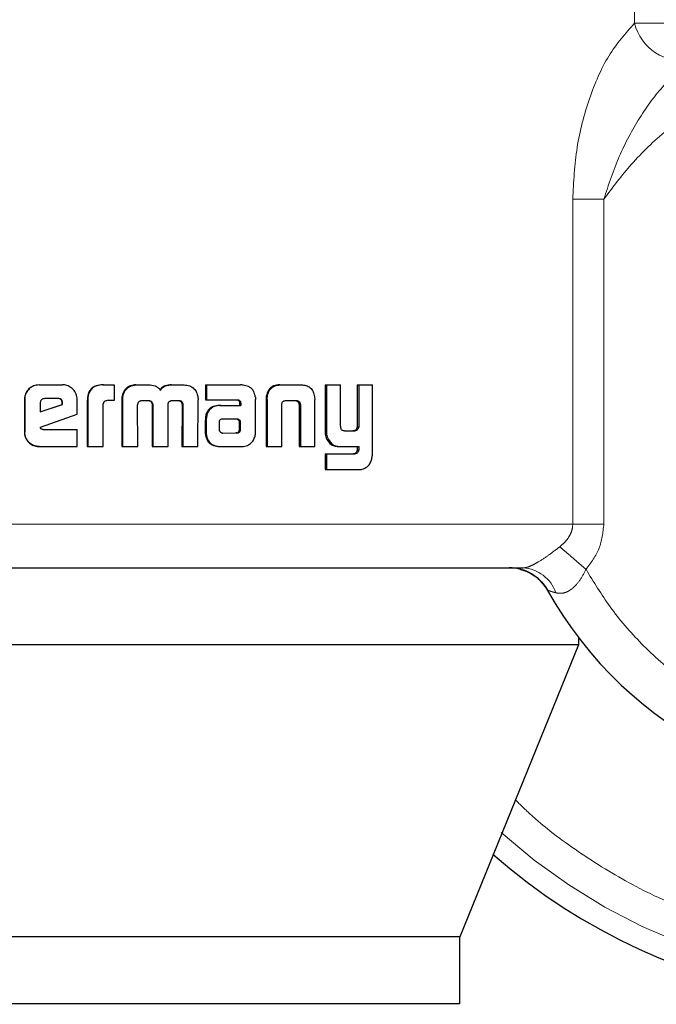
# Model space of a CAD drawing. Header units: millimetres. Extents: x 20 to 263, y 82 to 179.
# Tile 45 of 76: x 167.797 to 168.553, y 81.794 to 82.964. Entities that reach past the tile are written whole.
import ezdxf

# ---------------------------------------------------------------- set-up
doc = ezdxf.new("R2010")
doc.units = ezdxf.units.MM
doc.linetypes.add('PHANTOM', pattern=[12.7, 6.35, -1.27, 1.27, -1.27, 1.27, -1.27])

msp = doc.modelspace()

# ---------------------------------------------------------------- linework, layer by layer
at = {"color": 8, "linetype": 'PHANTOM', "lineweight": 18}
for p, q in [((168.5272, 83.7524), (168.5272, 82.9598)), ((168.5272, 82.9598), (168.5679, 82.9598)), ((168.4538, 82.7506), (168.4538, 82.3644)), ((168.4907, 82.7506), (168.4538, 82.7506)), ((168.4907, 82.3644), (168.4907, 82.7506)), ((168.0907, 82.5124), (168.0893, 82.5124)), ((168.1285, 82.5062), (168.1301, 82.5062)), ((168.0172, 82.4881), (168.0183, 82.4881)), ((168.0556, 82.4888), (168.0568, 82.4888)), ((168.1594, 82.4752), (168.1611, 82.4752)), ((168.1939, 82.448), (168.1957, 82.448)), ((168.4538, 82.3644), (167.74, 82.3644)), ((168.4538, 82.3644), (168.4907, 82.3644))]:
    msp.add_line(p, q, dxfattribs=at)
at = {"color": 7, "linetype": 'Continuous', "lineweight": 25}
for p, q in [((167.8196, 82.5299), (167.8199, 82.5299)), ((167.8199, 82.5299), (167.8477, 82.5299)), ((167.8956, 82.5299), (167.8962, 82.5299)), ((167.8962, 82.5299), (167.9087, 82.5299)), ((167.9087, 82.5299), (167.9087, 82.5113)), ((167.9348, 82.5299), (167.9356, 82.5299)), ((167.9356, 82.5299), (167.9496, 82.5299)), ((167.9771, 82.5299), (167.9781, 82.5299)), ((167.9781, 82.5299), (167.9919, 82.5299)), ((168.0174, 82.5299), (168.0174, 82.5123)), ((168.0174, 82.5299), (168.0185, 82.5299)), ((168.0185, 82.5299), (168.0185, 82.5123)), ((168.0185, 82.5299), (168.059, 82.5299)), ((168.1056, 82.5299), (168.1071, 82.5299)), ((168.1071, 82.5299), (168.1311, 82.5299)), ((168.1594, 82.5299), (168.1594, 82.4752)), ((168.1594, 82.5299), (168.1611, 82.5299)), ((168.1611, 82.5299), (168.1611, 82.4752)), ((168.1611, 82.5299), (168.178, 82.5299)), ((168.178, 82.4811), (168.178, 82.5299)), ((168.1976, 82.5299), (168.1976, 82.4799)), ((168.1976, 82.5299), (168.1994, 82.5299)), ((168.1994, 82.5299), (168.1994, 82.4799)), ((168.1994, 82.5299), (168.2158, 82.5299)), ((168.2158, 82.4492), (168.2158, 82.5299)), ((167.9211, 82.5222), (167.9204, 82.5222)), ((168.0895, 82.5158), (168.0909, 82.5158)), ((168.147, 82.5158), (168.1472, 82.5124)), ((167.8023, 82.5126), (167.8026, 82.5126)), ((167.8023, 82.5126), (167.8023, 82.4739)), ((167.8026, 82.5126), (167.8026, 82.4739)), ((167.8211, 82.5087), (167.8211, 82.4978)), ((167.8211, 82.4978), (167.8475, 82.5067)), ((167.8211, 82.4979), (167.8471, 82.5067)), ((167.8424, 82.5136), (167.8262, 82.5136)), ((167.8475, 82.5085), (167.8471, 82.5085)), ((167.8471, 82.5067), (167.8471, 82.5085)), ((167.8475, 82.5067), (167.8471, 82.5067)), ((167.8475, 82.5067), (167.8475, 82.5085)), ((167.8649, 82.4951), (167.8649, 82.5126)), ((167.8769, 82.5111), (167.8769, 82.4566)), ((167.8769, 82.5111), (167.8775, 82.5111)), ((167.8775, 82.5111), (167.8775, 82.4566)), ((167.8959, 82.4566), (167.8959, 82.5074)), ((167.9087, 82.5113), (167.9006, 82.5113)), ((167.9181, 82.5123), (167.9181, 82.4566)), ((167.9181, 82.5123), (167.9188, 82.5123)), ((167.9188, 82.5123), (167.9188, 82.4566)), ((167.9371, 82.4566), (167.9368, 82.5058)), ((167.942, 82.5113), (167.9508, 82.5113)), ((167.9539, 82.5066), (167.9539, 82.4566)), ((167.9539, 82.5066), (167.9547, 82.5066)), ((167.9547, 82.5066), (167.9547, 82.4566)), ((167.9729, 82.4566), (167.9729, 82.5066)), ((167.9775, 82.5113), (167.9855, 82.5113)), ((167.9882, 82.51), (167.9892, 82.51)), ((167.9895, 82.5058), (167.9894, 82.4566)), ((167.9895, 82.5058), (167.9905, 82.5058)), ((167.9905, 82.5058), (167.9904, 82.4566)), ((168.0084, 82.4566), (168.0086, 82.5123)), ((168.0174, 82.5123), (168.0185, 82.5123)), ((168.0185, 82.5123), (168.0554, 82.5123)), ((168.0344, 82.5055), (168.0355, 82.5055)), ((168.0355, 82.5055), (168.0593, 82.5055)), ((168.0579, 82.5094), (168.0579, 82.5085)), ((168.0579, 82.5094), (168.0591, 82.5094)), ((168.0579, 82.5085), (168.0591, 82.5085)), ((168.058, 82.5074), (168.058, 82.5055)), ((168.058, 82.5074), (168.0593, 82.5074)), ((168.0591, 82.5094), (168.0591, 82.5085)), ((168.0593, 82.5074), (168.0593, 82.5055)), ((168.0768, 82.4738), (168.0768, 82.5127)), ((168.0893, 82.5124), (168.0893, 82.4566)), ((168.0907, 82.5124), (168.0907, 82.4566)), ((168.1081, 82.4566), (168.1081, 82.5073)), ((168.1137, 82.5113), (168.1244, 82.5113)), ((168.1284, 82.5073), (168.13, 82.5073)), ((168.1285, 82.5062), (168.1285, 82.4566)), ((168.1301, 82.5062), (168.1301, 82.4566)), ((168.1472, 82.4566), (168.1472, 82.5124)), ((167.8213, 82.4798), (167.8649, 82.4951)), ((168.0172, 82.4881), (168.0172, 82.4732)), ((168.0183, 82.4881), (168.0183, 82.4732)), ((168.0335, 82.4856), (168.0335, 82.4844)), ((168.0335, 82.4844), (168.0336, 82.4769)), ((168.037, 82.4892), (168.0363, 82.4891)), ((168.0381, 82.4892), (168.037, 82.4892)), ((168.0544, 82.4893), (168.0381, 82.4892)), ((168.0579, 82.477), (168.0577, 82.4851)), ((168.059, 82.4851), (168.0577, 82.4851)), ((168.0591, 82.477), (168.059, 82.4851)), ((168.1976, 82.4799), (168.1994, 82.4799)), ((167.8023, 82.4739), (167.8026, 82.4739)), ((167.8245, 82.477), (167.8649, 82.477)), ((167.8649, 82.4566), (167.8649, 82.477)), ((168.0172, 82.4732), (168.0183, 82.4732)), ((168.0174, 82.4699), (168.0185, 82.4699)), ((168.0381, 82.4727), (168.0533, 82.4728)), ((168.0382, 82.4727), (168.0546, 82.4728)), ((168.0546, 82.4728), (168.0533, 82.4728)), ((168.0581, 82.4742), (168.0569, 82.4742)), ((168.0591, 82.477), (168.0579, 82.477)), ((168.1825, 82.4752), (168.1943, 82.4752)), ((168.1935, 82.4754), (168.1953, 82.4754)), ((167.8199, 82.4566), (167.8196, 82.4566)), ((167.8199, 82.4566), (167.8649, 82.4566)), ((167.8769, 82.4566), (167.8775, 82.4566)), ((167.8775, 82.4566), (167.8959, 82.4566)), ((167.9181, 82.4566), (167.9188, 82.4566)), ((167.9188, 82.4566), (167.9371, 82.4566)), ((167.9539, 82.4566), (167.9547, 82.4566)), ((167.9547, 82.4566), (167.9729, 82.4566)), ((167.9894, 82.4566), (167.9904, 82.4566)), ((167.9904, 82.4566), (168.0084, 82.4566)), ((168.0352, 82.4566), (168.0364, 82.4566)), ((168.0364, 82.4566), (168.0609, 82.4566)), ((168.0893, 82.4566), (168.0907, 82.4566)), ((168.0907, 82.4566), (168.1081, 82.4566)), ((168.1285, 82.4566), (168.1301, 82.4566)), ((168.1301, 82.4566), (168.1472, 82.4566)), ((168.1617, 82.4649), (168.1634, 82.4649)), ((168.1761, 82.4566), (168.1778, 82.4566)), ((168.1778, 82.4566), (168.1994, 82.4566)), ((168.1976, 82.4566), (168.1976, 82.4523)), ((168.1994, 82.4566), (168.1994, 82.4523)), ((168.1594, 82.4478), (168.1594, 82.4293)), ((168.1594, 82.4478), (168.1611, 82.4478)), ((168.1611, 82.4478), (168.1611, 82.4293)), ((168.1611, 82.4478), (168.1947, 82.4478)), ((168.1976, 82.4523), (168.1994, 82.4523)), ((168.1594, 82.4293), (168.1611, 82.4293)), ((168.1611, 82.4293), (168.2003, 82.4293)), ((168.4606, 82.2295), (168.4606, 82.221)), ((168.4606, 82.221), (166.9245, 82.221)), ((168.4606, 82.221), (168.3196, 81.874)), ((168.3196, 81.874), (167.046, 81.874)), ((168.3196, 81.794), (168.3196, 81.874)), ((168.3196, 81.794), (167.046, 81.794))]:
    msp.add_line(p, q, dxfattribs=at)
at = {"color": 8, "linetype": 'PHANTOM', "lineweight": 18}
for centre, radius, start, end in [((168.5847, 82.9743), 0.0593, 194.1118, 279.1037), ((168.8331, 82.5136), 0.6941, 227.9991, 0), ((168.3924, 82.269), 0.0434, 18.5499, 87.0774)]:
    msp.add_arc(centre, radius, start, end, dxfattribs=at)
at = {"color": 7, "linetype": 'Continuous', "lineweight": 25}
for centre, radius, start, end in [((168.8331, 82.5136), 0.4685, 209.1217, 56.7142), ((168.8331, 82.5136), 0.72, 228.7799, 0), ((168.3784, 82.2603), 0.0521, 29.1217, 90)]:
    msp.add_arc(centre, radius, start, end, dxfattribs=at)
at = {"color": 8, "linetype": 'PHANTOM', "lineweight": 18}
for points, knots in [([(168.5272, 82.9598), (168.5165, 82.9478), (168.495, 82.9237), (168.4724, 82.8706), (168.4569, 82.8125), (168.4548, 82.7713), (168.4538, 82.7506)], [0, 0, 0, 0, 0.2501244, 0.4993325, 0.7491251, 1, 1, 1, 1]), ([(168.4695, 82.3107), (168.4786, 82.2956), (168.4978, 82.264), (168.5357, 82.2202), (168.5827, 82.1788), (168.6394, 82.1428), (168.7051, 82.1151), (168.778, 82.0985), (168.855, 82.0953), (168.9324, 82.1067), (169.0062, 82.1322), (169.0726, 82.1702), (169.1292, 82.2178), (169.1743, 82.2717), (169.2079, 82.3285), (169.2307, 82.3854), (169.2442, 82.4404), (169.2501, 82.4935), (169.2493, 82.5469), (169.2412, 82.603), (169.2239, 82.6619), (169.1959, 82.7217), (169.1561, 82.7796), (169.1045, 82.8324), (169.0419, 82.8766), (168.9709, 82.9091), (168.895, 82.9278), (168.818, 82.9321), (168.7439, 82.9226), (168.6759, 82.9013), (168.616, 82.8709), (168.5653, 82.8343), (168.5234, 82.7943), (168.5013, 82.7647), (168.4907, 82.7506)], [0, 0, 0, 0, 0.0246264, 0.0514549, 0.0805029, 0.1116876, 0.1448116, 0.1795303, 0.2153779, 0.2517706, 0.2880774, 0.3236733, 0.3580065, 0.3906364, 0.4212633, 0.4497185, 0.4759514, 0.4999986, 0.5240604, 0.5503081, 0.5787785, 0.6094192, 0.6420629, 0.6764052, 0.7120094, 0.7483196, 0.7847112, 0.8205511, 0.855262, 0.8883724, 0.9195445, 0.9485755, 0.9753891, 1, 1, 1, 1]), ([(168.4907, 82.7506), (168.4963, 82.7678), (168.5074, 82.8017), (168.5322, 82.8472), (168.5606, 82.8871), (168.5832, 82.9063), (168.5941, 82.9157)], [0, 0, 0, 0, 0.265017, 0.521283, 0.766884, 1, 1, 1, 1]), ([(169.4879, 82.5136), (169.4874, 82.4942), (169.4864, 82.4542), (169.4776, 82.3928), (169.4622, 82.3276), (169.438, 82.2592), (169.4034, 82.1885), (169.3614, 82.1244), (169.3142, 82.0676), (169.2638, 82.0186), (169.206, 81.9736), (169.1413, 81.9341), (169.0703, 81.9016), (168.9943, 81.8772), (168.9146, 81.8622), (168.8331, 81.8571), (168.7515, 81.8622), (168.6719, 81.8772), (168.5959, 81.9016), (168.5248, 81.9341), (168.4604, 81.9739), (168.4141, 82.0084), (168.3912, 82.0311), (168.3857, 82.0366)], [0, 0, 0, 0, 0.038195, 0.078918, 0.122127, 0.170129, 0.221695, 0.276886, 0.320979, 0.367143, 0.415233, 0.465063, 0.516375, 0.568858, 0.622149, 0.675857, 0.729562, 0.782856, 0.835339, 0.886648, 0.936478, 0.984571, 1, 1, 1, 1]), ([(168.4383, 82.3375), (168.4405, 82.3394), (168.4448, 82.3431), (168.4497, 82.3497), (168.4531, 82.3568), (168.4536, 82.3619), (168.4538, 82.3644)], [0, 0, 0, 0, 0.276767, 0.532913, 0.771963, 1, 1, 1, 1]), ([(168.4695, 82.3107), (168.4755, 82.3187), (168.4874, 82.3347), (168.4896, 82.3545), (168.4907, 82.3644)], [0, 0, 0, 0, 0.500895, 1, 1, 1, 1]), ([(168.3946, 82.3123), (168.3957, 82.3124), (168.3978, 82.3126), (168.4022, 82.314), (168.4072, 82.3163), (168.4148, 82.3205), (168.4257, 82.3278), (168.434, 82.3342), (168.4383, 82.3375)], [0, 0, 0, 0, 0.1183829, 0.2342431, 0.3506304, 0.4689872, 0.7210039, 1, 1, 1, 1]), ([(168.4383, 82.3375), (168.4403, 82.3358), (168.4442, 82.3324), (168.452, 82.3257), (168.4605, 82.3184), (168.4665, 82.3132), (168.4695, 82.3107)], [0, 0, 0, 0, 0.246737, 0.500041, 0.753275, 1, 1, 1, 1]), ([(168.4336, 82.2828), (168.4367, 82.2823), (168.4414, 82.2816), (168.4481, 82.2843), (168.4547, 82.2886), (168.4626, 82.2972), (168.4671, 82.3061), (168.4695, 82.3107)], [0, 0, 0, 0, 0.2489989, 0.3694564, 0.4886622, 0.7336629, 1, 1, 1, 1]), ([(168.4238, 82.2856), (168.424, 82.2856), (168.4242, 82.2855), (168.4268, 82.2848), (168.4308, 82.2836), (168.4336, 82.2828)], [0, 0, 0, 0, 0.2439474, 0.4911596, 1, 1, 1, 1])]:
    msp.add_open_spline(points, degree=3, knots=knots, dxfattribs=at)
at = {"color": 7, "linetype": 'Continuous', "lineweight": 25}
for points, knots in [([(167.8196, 82.5299), (167.8174, 82.5297), (167.813, 82.5293), (167.8076, 82.5255), (167.8038, 82.5207), (167.8024, 82.5161), (167.8024, 82.5133), (167.8023, 82.5126)], [0, 0, 0, 0, 0.24179, 0.484914, 0.698345, 0.91759, 1, 1, 1, 1]), ([(167.8199, 82.5299), (167.8177, 82.5297), (167.8132, 82.5293), (167.8079, 82.5255), (167.8041, 82.5206), (167.8027, 82.516), (167.8026, 82.5133), (167.8026, 82.5126)], [0, 0, 0, 0, 0.242792, 0.487149, 0.701508, 0.919936, 1, 1, 1, 1]), ([(167.8649, 82.5126), (167.8647, 82.5148), (167.8642, 82.5193), (167.8605, 82.5246), (167.8556, 82.5284), (167.8511, 82.5298), (167.8484, 82.5299), (167.8477, 82.5299)], [0, 0, 0, 0, 0.242817, 0.487043, 0.700862, 0.920505, 1, 1, 1, 1]), ([(167.8956, 82.5299), (167.8929, 82.5298), (167.8886, 82.5295), (167.8831, 82.5269), (167.8797, 82.5234), (167.8773, 82.518), (167.8771, 82.5138), (167.8769, 82.5111)], [0, 0, 0, 0, 0.264557, 0.427006, 0.590391, 0.738813, 1, 1, 1, 1]), ([(167.8962, 82.5299), (167.8935, 82.5298), (167.8891, 82.5295), (167.8836, 82.5269), (167.8803, 82.5233), (167.8778, 82.5179), (167.8776, 82.5138), (167.8775, 82.5111)], [0, 0, 0, 0, 0.26676, 0.42917, 0.592616, 0.741021, 1, 1, 1, 1]), ([(167.9348, 82.5299), (167.9327, 82.5298), (167.9287, 82.5294), (167.9236, 82.5265), (167.9215, 82.5236), (167.9204, 82.5222)], [0, 0, 0, 0, 0.384036, 0.690381, 1, 1, 1, 1]), ([(167.9211, 82.5222), (167.9226, 82.5241), (167.9252, 82.5274), (167.9307, 82.5296), (167.9341, 82.5298), (167.9356, 82.5299)], [0, 0, 0, 0, 0.406352, 0.724568, 1, 1, 1, 1]), ([(167.9496, 82.5299), (167.9523, 82.5298), (167.9563, 82.5295), (167.9611, 82.527), (167.963, 82.5249), (167.9638, 82.5236), (167.9639, 82.5234)], [0, 0, 0, 0, 0.483289, 0.726066, 0.970006, 1, 1, 1, 1]), ([(167.9771, 82.5299), (167.9744, 82.5298), (167.9703, 82.5295), (167.9654, 82.5269), (167.9638, 82.5246), (167.963, 82.5234)], [0, 0, 0, 0, 0.500216, 0.750263, 1, 1, 1, 1]), ([(167.9639, 82.5234), (167.9647, 82.5246), (167.9663, 82.5269), (167.9712, 82.5295), (167.9753, 82.5298), (167.9781, 82.5299)], [0, 0, 0, 0, 0.249527, 0.499566, 1, 1, 1, 1]), ([(167.9919, 82.5299), (167.9941, 82.5297), (167.998, 82.5294), (168.003, 82.5265), (168.0051, 82.5236), (168.0062, 82.5222)], [0, 0, 0, 0, 0.385759, 0.692076, 1, 1, 1, 1]), ([(168.0621, 82.5296), (168.0616, 82.5297), (168.0606, 82.5299), (168.0596, 82.5299), (168.059, 82.5299)], [0, 0, 0, 0, 0.499778, 1, 1, 1, 1]), ([(168.0766, 82.5159), (168.0761, 82.518), (168.0753, 82.5216), (168.0721, 82.5257), (168.0678, 82.5286), (168.0642, 82.5292), (168.0621, 82.5296)], [0, 0, 0, 0, 0.282874, 0.488354, 0.693567, 1, 1, 1, 1]), ([(168.1056, 82.5299), (168.1031, 82.5298), (168.0991, 82.5295), (168.0943, 82.5265), (168.0912, 82.5225), (168.09, 82.5187), (168.0896, 82.5163), (168.0895, 82.5158)], [0, 0, 0, 0, 0.32832, 0.515852, 0.703895, 0.942627, 1, 1, 1, 1]), ([(168.0909, 82.5158), (168.0913, 82.5179), (168.0921, 82.5216), (168.0951, 82.5259), (168.0991, 82.5288), (168.1034, 82.5298), (168.1061, 82.5299), (168.1071, 82.5299)], [0, 0, 0, 0, 0.259976, 0.447468, 0.63531, 0.880945, 1, 1, 1, 1]), ([(168.1311, 82.5299), (168.133, 82.5298), (168.1359, 82.5297), (168.1395, 82.5283), (168.1419, 82.5266), (168.1439, 82.5244), (168.1459, 82.5209), (168.1466, 82.5179), (168.147, 82.5158)], [0, 0, 0, 0, 0.250411, 0.375687, 0.500822, 0.622481, 0.750755, 1, 1, 1, 1]), ([(167.9204, 82.5222), (167.9198, 82.521), (167.9187, 82.5189), (167.9181, 82.5155), (167.9181, 82.5134), (167.9181, 82.5123)], [0, 0, 0, 0, 0.3917886, 0.6927196, 1, 1, 1, 1]), ([(167.9211, 82.5222), (167.9205, 82.521), (167.9194, 82.5189), (167.9188, 82.5154), (167.9188, 82.5134), (167.9188, 82.5123)], [0, 0, 0, 0, 0.395645, 0.694718, 1, 1, 1, 1]), ([(168.0062, 82.5222), (168.0069, 82.5207), (168.008, 82.5183), (168.0085, 82.5149), (168.0085, 82.5132), (168.0086, 82.5123)], [0, 0, 0, 0, 0.499119, 0.749494, 1, 1, 1, 1]), ([(168.0766, 82.5159), (168.0766, 82.5156), (168.0768, 82.5149), (168.0768, 82.5139), (168.0768, 82.5131), (168.0768, 82.5127)], [0, 0, 0, 0, 0.3085552, 0.6169752, 1, 1, 1, 1]), ([(168.0895, 82.5158), (168.0894, 82.5153), (168.0893, 82.5141), (168.0893, 82.513), (168.0893, 82.5124)], [0, 0, 0, 0, 0.499982, 1, 1, 1, 1]), ([(168.0907, 82.5124), (168.0907, 82.5128), (168.0907, 82.5134), (168.0907, 82.5146), (168.0908, 82.5154), (168.0909, 82.5158)], [0, 0, 0, 0, 0.292047, 0.584195, 1, 1, 1, 1]), ([(167.8262, 82.5136), (167.8255, 82.5136), (167.8241, 82.5134), (167.8225, 82.5122), (167.8214, 82.5107), (167.8211, 82.5094), (167.8211, 82.5087), (167.8211, 82.5087)], [0, 0, 0, 0, 0.272192, 0.519359, 0.755448, 0.965056, 1, 1, 1, 1]), ([(167.8471, 82.5085), (167.847, 82.5094), (167.8469, 82.5107), (167.846, 82.5123), (167.845, 82.5131), (167.8436, 82.5136), (167.8426, 82.5136), (167.842, 82.5136)], [0, 0, 0, 0, 0.317574, 0.474458, 0.63196, 0.786493, 1, 1, 1, 1]), ([(167.8475, 82.5085), (167.8475, 82.5093), (167.8474, 82.5105), (167.8467, 82.512), (167.8457, 82.5129), (167.8442, 82.5135), (167.8431, 82.5136), (167.8424, 82.5136)], [0, 0, 0, 0, 0.273231, 0.436044, 0.600377, 0.74963, 1, 1, 1, 1]), ([(167.9006, 82.5113), (167.9, 82.5112), (167.8988, 82.511), (167.8973, 82.5102), (167.8963, 82.5091), (167.896, 82.5082), (167.896, 82.5076), (167.8959, 82.5074)], [0, 0, 0, 0, 0.278697, 0.561552, 0.735133, 0.908867, 1, 1, 1, 1]), ([(167.9368, 82.5058), (167.9368, 82.5059), (167.9368, 82.5061), (167.9369, 82.5065), (167.9369, 82.5068), (167.937, 82.507)], [0, 0, 0, 0, 0.260071, 0.519322, 1, 1, 1, 1]), ([(167.937, 82.507), (167.9372, 82.5079), (167.9376, 82.5092), (167.939, 82.5106), (167.9404, 82.5112), (167.9414, 82.5113), (167.942, 82.5113)], [0, 0, 0, 0, 0.369168, 0.5675, 0.766331, 1, 1, 1, 1]), ([(167.95, 82.5113), (167.9507, 82.5111), (167.9518, 82.5107), (167.953, 82.5096), (167.9537, 82.5084), (167.9538, 82.5073), (167.9539, 82.5067), (167.9539, 82.5066)], [0, 0, 0, 0, 0.326588, 0.527761, 0.729141, 0.942516, 1, 1, 1, 1]), ([(167.9508, 82.5113), (167.9515, 82.5111), (167.9526, 82.5107), (167.9539, 82.5096), (167.9545, 82.5084), (167.9547, 82.5073), (167.9547, 82.5067), (167.9547, 82.5066)], [0, 0, 0, 0, 0.326465, 0.527518, 0.72886, 0.941264, 1, 1, 1, 1]), ([(167.9729, 82.5066), (167.973, 82.5073), (167.9731, 82.5084), (167.9739, 82.5098), (167.9748, 82.5105), (167.9755, 82.5108), (167.9757, 82.5109)], [0, 0, 0, 0, 0.3694682, 0.6154066, 0.8606053, 1, 1, 1, 1]), ([(167.9757, 82.5109), (167.9759, 82.511), (167.9763, 82.5111), (167.9769, 82.5113), (167.9773, 82.5113), (167.9775, 82.5113)], [0, 0, 0, 0, 0.337269, 0.66719, 1, 1, 1, 1]), ([(167.9845, 82.5113), (167.985, 82.5113), (167.986, 82.5113), (167.9873, 82.5108), (167.9879, 82.5103), (167.9882, 82.51)], [0, 0, 0, 0, 0.380093, 0.699904, 1, 1, 1, 1]), ([(167.9855, 82.5113), (167.9859, 82.5113), (167.9869, 82.5113), (167.9882, 82.5109), (167.9889, 82.5103), (167.9892, 82.51)], [0, 0, 0, 0, 0.3444028, 0.6919539, 1, 1, 1, 1]), ([(167.9882, 82.51), (167.9885, 82.5095), (167.9893, 82.5086), (167.9895, 82.507), (167.9895, 82.5061), (167.9895, 82.5058)], [0, 0, 0, 0, 0.36558, 0.814882, 1, 1, 1, 1]), ([(167.9892, 82.51), (167.9895, 82.5095), (167.9903, 82.5086), (167.9905, 82.507), (167.9905, 82.5061), (167.9905, 82.5058)], [0, 0, 0, 0, 0.3648548, 0.8119309, 1, 1, 1, 1]), ([(168.0344, 82.5055), (168.0317, 82.5053), (168.0275, 82.505), (168.0223, 82.5019), (168.0192, 82.498), (168.0174, 82.4932), (168.0173, 82.4899), (168.0172, 82.4881)], [0, 0, 0, 0, 0.286432, 0.465502, 0.644811, 0.814086, 1, 1, 1, 1]), ([(168.0355, 82.5055), (168.0329, 82.5053), (168.0286, 82.505), (168.0234, 82.5018), (168.0203, 82.498), (168.0185, 82.4932), (168.0184, 82.4898), (168.0183, 82.4881)], [0, 0, 0, 0, 0.288874, 0.467718, 0.646845, 0.81603, 1, 1, 1, 1]), ([(168.0542, 82.5123), (168.0549, 82.5121), (168.0561, 82.5119), (168.0573, 82.5109), (168.0577, 82.5101), (168.0578, 82.5097), (168.0579, 82.5094)], [0, 0, 0, 0, 0.479806, 0.711975, 0.875383, 1, 1, 1, 1]), ([(168.0554, 82.5123), (168.0558, 82.5122), (168.0567, 82.512), (168.0578, 82.5115), (168.0586, 82.5108), (168.059, 82.5101), (168.0591, 82.5097), (168.0591, 82.5094)], [0, 0, 0, 0, 0.265472, 0.532097, 0.718718, 0.867119, 1, 1, 1, 1]), ([(168.0579, 82.5085), (168.0579, 82.5083), (168.058, 82.5081), (168.058, 82.5077), (168.058, 82.5075), (168.058, 82.5074)], [0, 0, 0, 0, 0.356255, 0.675781, 1, 1, 1, 1]), ([(168.0591, 82.5085), (168.0592, 82.5083), (168.0592, 82.5081), (168.0593, 82.5077), (168.0593, 82.5075), (168.0593, 82.5074)], [0, 0, 0, 0, 0.359443, 0.677579, 1, 1, 1, 1]), ([(168.1081, 82.5073), (168.1082, 82.5079), (168.1085, 82.509), (168.1094, 82.5101), (168.1107, 82.511), (168.1122, 82.5113), (168.1133, 82.5113), (168.1137, 82.5113)], [0, 0, 0, 0, 0.2379178, 0.4035963, 0.5681515, 0.8417696, 1, 1, 1, 1]), ([(168.1229, 82.5113), (168.1238, 82.5113), (168.1251, 82.5112), (168.1268, 82.5104), (168.1278, 82.5094), (168.1283, 82.5082), (168.1284, 82.5075), (168.1284, 82.5073)], [0, 0, 0, 0, 0.345189, 0.539757, 0.735633, 0.907098, 1, 1, 1, 1]), ([(168.1244, 82.5113), (168.1251, 82.5113), (168.1263, 82.5113), (168.1279, 82.5107), (168.1291, 82.5097), (168.1297, 82.5085), (168.1299, 82.5077), (168.13, 82.5073)], [0, 0, 0, 0, 0.24777, 0.497755, 0.672818, 0.848274, 1, 1, 1, 1]), ([(168.1284, 82.5073), (168.1284, 82.5072), (168.1285, 82.5069), (168.1286, 82.5066), (168.1285, 82.5063), (168.1285, 82.5062)], [0, 0, 0, 0, 0.357636, 0.676067, 1, 1, 1, 1]), ([(168.13, 82.5073), (168.13, 82.5072), (168.1301, 82.5069), (168.1301, 82.5066), (168.1301, 82.5063), (168.1301, 82.5062)], [0, 0, 0, 0, 0.3575, 0.675926, 1, 1, 1, 1]), ([(167.8245, 82.477), (167.8239, 82.477), (167.823, 82.477), (167.8221, 82.4775), (167.8217, 82.478), (167.8215, 82.4788), (167.8214, 82.4794), (167.8213, 82.4798)], [0, 0, 0, 0, 0.368573, 0.510041, 0.608718, 0.73825, 1, 1, 1, 1]), ([(168.0363, 82.4891), (168.0359, 82.489), (168.0353, 82.4889), (168.0345, 82.4883), (168.0339, 82.4874), (168.0336, 82.4864), (168.0335, 82.4857), (168.0335, 82.4856)], [0, 0, 0, 0, 0.21653, 0.399599, 0.583225, 0.901258, 1, 1, 1, 1]), ([(168.0556, 82.4888), (168.0552, 82.489), (168.0547, 82.4892), (168.0538, 82.4893), (168.0534, 82.4893), (168.0531, 82.4893)], [0, 0, 0, 0, 0.438168, 0.717254, 1, 1, 1, 1]), ([(168.0568, 82.4888), (168.0565, 82.489), (168.0559, 82.4892), (168.0551, 82.4893), (168.0546, 82.4893), (168.0544, 82.4893)], [0, 0, 0, 0, 0.436353, 0.71636, 1, 1, 1, 1]), ([(168.0577, 82.4851), (168.0577, 82.4855), (168.0577, 82.4862), (168.0576, 82.487), (168.0573, 82.4877), (168.0565, 82.4882), (168.0559, 82.4886), (168.0556, 82.4888)], [0, 0, 0, 0, 0.263639, 0.411922, 0.516365, 0.741063, 1, 1, 1, 1]), ([(168.059, 82.4851), (168.059, 82.4855), (168.059, 82.4862), (168.0588, 82.487), (168.0585, 82.4877), (168.0578, 82.4882), (168.0572, 82.4886), (168.0568, 82.4888)], [0, 0, 0, 0, 0.263232, 0.411008, 0.515149, 0.737869, 1, 1, 1, 1]), ([(168.1825, 82.4752), (168.1818, 82.4753), (168.1808, 82.4753), (168.1795, 82.4761), (168.1786, 82.4773), (168.1781, 82.479), (168.178, 82.4803), (168.178, 82.4811)], [0, 0, 0, 0, 0.231818, 0.386924, 0.542973, 0.744872, 1, 1, 1, 1]), ([(168.1976, 82.4799), (168.1975, 82.4792), (168.1972, 82.4779), (168.1962, 82.4766), (168.195, 82.4757), (168.194, 82.4755), (168.1935, 82.4754)], [0, 0, 0, 0, 0.313457, 0.530427, 0.7477, 1, 1, 1, 1]), ([(168.1994, 82.4799), (168.1993, 82.4792), (168.199, 82.478), (168.1981, 82.4767), (168.1969, 82.4757), (168.1959, 82.4755), (168.1953, 82.4754)], [0, 0, 0, 0, 0.292501, 0.511643, 0.731004, 1, 1, 1, 1]), ([(167.8023, 82.4739), (167.8026, 82.4717), (167.803, 82.4672), (167.8068, 82.4618), (167.8117, 82.4581), (167.8162, 82.4567), (167.8189, 82.4566), (167.8196, 82.4566)], [0, 0, 0, 0, 0.245125, 0.492031, 0.703128, 0.921792, 1, 1, 1, 1]), ([(167.8199, 82.4566), (167.8177, 82.4568), (167.8132, 82.4573), (167.8077, 82.4611), (167.804, 82.4661), (167.8027, 82.4706), (167.8026, 82.4732), (167.8026, 82.4739)], [0, 0, 0, 0, 0.246457, 0.494871, 0.706903, 0.924843, 1, 1, 1, 1]), ([(168.0172, 82.4732), (168.0172, 82.4726), (168.0172, 82.4715), (168.0173, 82.4704), (168.0174, 82.4699)], [0, 0, 0, 0, 0.500039, 1, 1, 1, 1]), ([(168.0174, 82.4699), (168.018, 82.4676), (168.0191, 82.4637), (168.0229, 82.4597), (168.0279, 82.4572), (168.0322, 82.4567), (168.0349, 82.4566), (168.0352, 82.4566)], [0, 0, 0, 0, 0.2830016, 0.4703322, 0.6568995, 0.9602198, 1, 1, 1, 1]), ([(168.0183, 82.4732), (168.0183, 82.4728), (168.0183, 82.4722), (168.0184, 82.4711), (168.0185, 82.4703), (168.0185, 82.4699)], [0, 0, 0, 0, 0.304952, 0.610002, 1, 1, 1, 1]), ([(168.0185, 82.4699), (168.0191, 82.4676), (168.0202, 82.4637), (168.024, 82.4598), (168.029, 82.4572), (168.0333, 82.4567), (168.0361, 82.4566), (168.0364, 82.4566)], [0, 0, 0, 0, 0.2810196, 0.4682762, 0.6547087, 0.9589368, 1, 1, 1, 1]), ([(168.0336, 82.4769), (168.0336, 82.4766), (168.0337, 82.4758), (168.0341, 82.475), (168.0345, 82.4745), (168.0345, 82.4744)], [0, 0, 0, 0, 0.39469, 0.860601, 1, 1, 1, 1]), ([(168.0345, 82.4744), (168.0349, 82.4741), (168.0354, 82.4735), (168.0364, 82.473), (168.037, 82.4729), (168.0373, 82.4728)], [0, 0, 0, 0, 0.4665476, 0.7303293, 1, 1, 1, 1]), ([(168.0373, 82.4728), (168.0374, 82.4728), (168.0376, 82.4727), (168.0379, 82.4727), (168.0381, 82.4727), (168.0382, 82.4727)], [0, 0, 0, 0, 0.358122, 0.680271, 1, 1, 1, 1]), ([(168.0533, 82.4728), (168.0538, 82.4728), (168.0546, 82.4728), (168.0559, 82.4733), (168.0565, 82.4739), (168.0569, 82.4742)], [0, 0, 0, 0, 0.339066, 0.680879, 1, 1, 1, 1]), ([(168.0546, 82.4728), (168.055, 82.4728), (168.0559, 82.4728), (168.0572, 82.4733), (168.0578, 82.4739), (168.0581, 82.4742)], [0, 0, 0, 0, 0.339534, 0.682779, 1, 1, 1, 1]), ([(168.0569, 82.4742), (168.057, 82.4744), (168.0574, 82.475), (168.0578, 82.476), (168.0578, 82.4767), (168.0579, 82.477)], [0, 0, 0, 0, 0.3322769, 0.6677216, 1, 1, 1, 1]), ([(168.0581, 82.4742), (168.0583, 82.4744), (168.0587, 82.475), (168.0591, 82.476), (168.0591, 82.4767), (168.0591, 82.477)], [0, 0, 0, 0, 0.332614, 0.667185, 1, 1, 1, 1]), ([(168.0609, 82.4566), (168.0631, 82.4569), (168.0671, 82.4573), (168.0719, 82.4608), (168.0752, 82.4652), (168.0761, 82.4687), (168.0766, 82.4704)], [0, 0, 0, 0, 0.296846, 0.534106, 0.771645, 1, 1, 1, 1]), ([(168.0766, 82.4704), (168.0766, 82.4708), (168.0767, 82.4714), (168.0768, 82.4726), (168.0768, 82.4734), (168.0768, 82.4738)], [0, 0, 0, 0, 0.294888, 0.589914, 1, 1, 1, 1]), ([(168.1594, 82.4752), (168.1594, 82.4739), (168.1595, 82.4715), (168.1602, 82.4679), (168.1612, 82.4659), (168.1617, 82.4649)], [0, 0, 0, 0, 0.372677, 0.679196, 1, 1, 1, 1]), ([(168.1611, 82.4752), (168.1611, 82.4739), (168.1612, 82.4714), (168.1619, 82.4679), (168.1629, 82.4659), (168.1634, 82.4649)], [0, 0, 0, 0, 0.376241, 0.680882, 1, 1, 1, 1]), ([(168.1935, 82.4754), (168.1934, 82.4753), (168.1932, 82.4753), (168.1928, 82.4752), (168.1926, 82.4752), (168.1925, 82.4752)], [0, 0, 0, 0, 0.355594, 0.675981, 1, 1, 1, 1]), ([(168.1953, 82.4754), (168.1952, 82.4753), (168.195, 82.4753), (168.1946, 82.4752), (168.1944, 82.4752), (168.1943, 82.4752)], [0, 0, 0, 0, 0.358597, 0.678402, 1, 1, 1, 1]), ([(168.1617, 82.4649), (168.1632, 82.4627), (168.1657, 82.4591), (168.1713, 82.4568), (168.1745, 82.4567), (168.1761, 82.4566)], [0, 0, 0, 0, 0.42937, 0.716128, 1, 1, 1, 1]), ([(168.1634, 82.4649), (168.1649, 82.4627), (168.1675, 82.459), (168.173, 82.4568), (168.1763, 82.4567), (168.1778, 82.4566)], [0, 0, 0, 0, 0.432421, 0.722582, 1, 1, 1, 1]), ([(168.1939, 82.448), (168.1938, 82.448), (168.1935, 82.4479), (168.1932, 82.4478), (168.193, 82.4478), (168.1929, 82.4478)], [0, 0, 0, 0, 0.351963, 0.674144, 1, 1, 1, 1]), ([(168.1976, 82.4523), (168.1974, 82.4516), (168.1971, 82.4503), (168.196, 82.449), (168.1949, 82.4483), (168.1942, 82.4481), (168.1939, 82.448)], [0, 0, 0, 0, 0.352986, 0.590131, 0.826557, 1, 1, 1, 1]), ([(168.1957, 82.448), (168.1956, 82.448), (168.1953, 82.4479), (168.195, 82.4478), (168.1948, 82.4478), (168.1947, 82.4478)], [0, 0, 0, 0, 0.355122, 0.676689, 1, 1, 1, 1]), ([(168.1994, 82.4523), (168.1993, 82.4517), (168.199, 82.4505), (168.198, 82.4491), (168.1969, 82.4484), (168.1961, 82.4481), (168.1957, 82.448)], [0, 0, 0, 0, 0.316394, 0.554806, 0.793199, 1, 1, 1, 1]), ([(168.2037, 82.4296), (168.2057, 82.4304), (168.2092, 82.4317), (168.2128, 82.4359), (168.2148, 82.4406), (168.2154, 82.4439), (168.2156, 82.4455)], [0, 0, 0, 0, 0.31553, 0.545647, 0.774852, 1, 1, 1, 1]), ([(168.2156, 82.4455), (168.2157, 82.4459), (168.2158, 82.4465), (168.2158, 82.4478), (168.2158, 82.4487), (168.2158, 82.4492)], [0, 0, 0, 0, 0.275246, 0.550449, 1, 1, 1, 1]), ([(168.2003, 82.4293), (168.2006, 82.4293), (168.2012, 82.4293), (168.2023, 82.4294), (168.2032, 82.4295), (168.2037, 82.4296)], [0, 0, 0, 0, 0.2606545, 0.5206864, 1, 1, 1, 1]), ([(167.74, 82.3123), (167.7795, 82.3123), (167.859, 82.3123), (167.9772, 82.3123), (168.0926, 82.3123), (168.2023, 82.3123), (168.3046, 82.3123), (168.3647, 82.3123), (168.3946, 82.3123)], [0, 0, 0, 0, 0.164147, 0.330855, 0.499094, 0.667581, 0.834903, 1, 1, 1, 1]), ([(168.3918, 82.3106), (168.3951, 82.3095), (168.4018, 82.3073), (168.4108, 82.3015), (168.4184, 82.2943), (168.4222, 82.2884), (168.424, 82.2856)], [0, 0, 0, 0, 0.25289, 0.507039, 0.757596, 1, 1, 1, 1])]:
    msp.add_open_spline(points, degree=3, knots=knots, dxfattribs=at)

doc.saveas('drawing.dxf')
